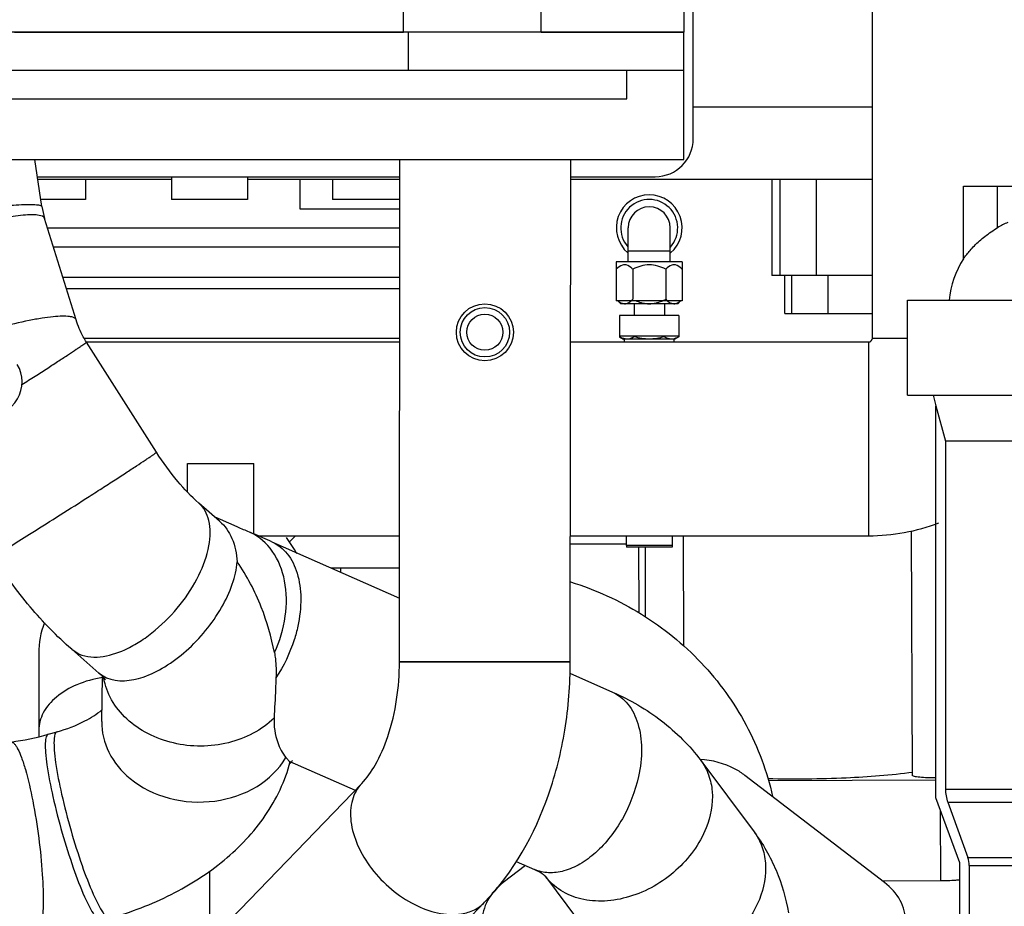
# Model space of a CAD drawing. Header units: millimetres. Extents: x 0 to 1189, y 0 to 841.
# Tile 73 of 173: x 450 to 471, y 620 to 639. Entities that reach past the tile are written whole.
import ezdxf

# ---------------------------------------------------------------- set-up
doc = ezdxf.new("R2010")
doc.units = ezdxf.units.MM
doc.header["$LTSCALE"] = 65.395
for name, color, linetype in [('1907_765000_04_SIMPLE1_A_ABL113', 7, 'CONTINUOUS'), ('1907_765000_04_SIMPLE1_T1_A_PBL114', 7, 'CONTINUOUS'), ('32007_060000_TLKGS_KGS_ABL145', 7, 'CONTINUOUS'), ('32007_060000_TLKGS_KGS_V_ABL4', 7, 'CONTINUOUS'), ('32007_061000_TLKGS_KGS_V_ABL59', 7, 'CONTINUOUS'), ('32007_062000_TLKGS_KGS_TL_ABL146', 7, 'CONTINUOUS'), ('32007_062000_TLKGS_KGS_TL_V_ABL5', 7, 'CONTINUOUS'), ('32007_448100_02_SIMPLE1_T2_X_PBL115', 7, 'CONTINUOUS'), ('32007_448100_02_SIMPLE1_T3_X_PBL441', 7, 'CONTINUOUS'), ('32007_448100_02_SIMPLE1_T4_X_PBL85', 7, 'CONTINUOUS'), ('32007_448100_02_SIMPLE1_X_ABL84', 7, 'CONTINUOUS'), ('32007_723600_01_SIMPLE1_A_ABL23', 7, 'CONTINUOUS'), ('32007_723600_01_SIMPLE1_T1_A_PBL24', 7, 'CONTINUOUS'), ('32007_727500_02_SIMPLE1_T1_X_PBL170', 7, 'CONTINUOUS'), ('32007_727500_02_SIMPLE1_X_ABL169', 7, 'CONTINUOUS'), ('32007_728000_01_SIMPLE1_T1_X_PBL41', 7, 'CONTINUOUS'), ('32007_728000_01_SIMPLE1_T2_X_PBL42', 7, 'CONTINUOUS'), ('32007_728000_01_SIMPLE1_T3_X_PBL160', 7, 'CONTINUOUS'), ('32007_728000_01_SIMPLE1_T3_X_PBL57', 7, 'CONTINUOUS'), ('32007_728000_01_SIMPLE1_X_ABL40', 7, 'CONTINUOUS'), ('32007_833000_01_SIMPLE1_T3_X_PBL50', 7, 'CONTINUOUS'), ('32007_833000_01_SIMPLE1_X#AF1_ABL46', 7, 'CONTINUOUS'), ('32007_833000_02_SIMPLE1_T2_X_PBL51', 7, 'CONTINUOUS'), ('32007_833000_02_SIMPLE1_X_ABL48', 7, 'CONTINUOUS'), ('32007_836000_02_SIMPLE1_T2_X_PBL54', 7, 'CONTINUOUS'), ('32007_836000_02_SIMPLE1_T3_X_PBL94', 7, 'CONTINUOUS'), ('32007_836000_02_SIMPLE1_X_ABL53', 7, 'CONTINUOUS'), ('32007_839200_01_ABL147', 7, 'CONTINUOUS'), ('32007_839200_01_SIMPLE1_A_ABL149', 7, 'CONTINUOUS'), ('32007_839200_01_SIMPLE1_T1_A_PBL150', 7, 'CONTINUOUS'), ('32067_000000_TLKGS_MARKETING_ABL3', 7, 'CONTINUOUS'), ('32067_030000_TLKGS_V_ABL8', 7, 'CONTINUOUS'), ('32067_800000_TLKGS_V_ABL45', 7, 'CONTINUOUS'), ('6M32E_GENSET_AUSBAUMASSE_ABL17', 7, 'CONTINUOUS'), ('D3901-S16A-G1_2_PBL153', 7, 'CONTINUOUS'), ('D3952-S16_PBL154', 7, 'CONTINUOUS'), ('D3955-S16E-G1_2_PBL148', 7, 'CONTINUOUS'), ('new_view_2_VBL0', 7, 'CONTINUOUS')]:
    doc.layers.add(name, color=color, linetype=linetype)

# ---------------------------------------------------------------- blocks, each defined once
blk = doc.blocks.new('32007_723600_01_SIMPLE1_T1_A_PBL24', base_point=(459.176, 651.101))
at = {"layer": '32007_723600_01_SIMPLE1_T1_A_PBL24', "color": 7, "linetype": 'Continuous'}
for p, q in [((464.326, 636.361), (464.326, 641.861)), ((468.098, 637.021), (464.326, 637.021)), ((450.509, 635.561), (458.147, 635.561)), ((453.338, 635.561), (453.338, 635.081)), ((454.938, 635.561), (454.938, 635.081)), ((461.747, 635.561), (463.526, 635.561)), ((453.338, 635.501), (450.518, 635.501)), ((451.526, 635.501), (451.526, 635.081)), ((458.147, 635.501), (454.938, 635.501)), ((456.726, 635.501), (456.726, 635.081)), ((468.098, 635.501), (461.747, 635.501)), ((465.98, 635.501), (465.98, 633.481)), ((466.914, 635.501), (466.914, 633.481)), ((451.526, 635.081), (450.582, 635.081)), ((454.938, 635.081), (453.338, 635.081)), ((458.146, 635.081), (456.726, 635.081)), ((468.098, 633.481), (465.98, 633.481))]:
    blk.add_line(p, q, dxfattribs=at)
at = {"layer": '32007_723600_01_SIMPLE1_T1_A_PBL24', "color": 9, "linetype": 'Continuous'}
blk.add_line((466.151, 635.501), (466.151, 633.481), dxfattribs=at)
at = {"layer": '32007_723600_01_SIMPLE1_T1_A_PBL24', "color": 7, "linetype": 'Continuous'}
blk.add_arc((463.526, 636.361), 0.8, 270, 360, dxfattribs=at)
blk = doc.blocks.new('32007_723600_01_SIMPLE1_A_ABL23', base_point=(459.176, 651.101))
at = {"layer": '32007_723600_01_SIMPLE1_T1_A_PBL24'}
blk.add_blockref('32007_723600_01_SIMPLE1_T1_A_PBL24', (459.176, 651.101), dxfattribs=at)
blk = doc.blocks.new('32007_833000_02_SIMPLE1_T2_X_PBL51', base_point=(457.566, 624.914))
at = {"layer": '32007_833000_02_SIMPLE1_T2_X_PBL51', "color": 7, "linetype": 'Continuous'}
for p, q in [((450.604, 634.933), (450.455, 635.921)), ((451.325, 632.546), (450.662, 634.68)), ((453.019, 629.76), (451.544, 632.077)), ((453.67, 628.918), (453.67, 629.521)), ((453.67, 629.521), (455.07, 629.521)), ((455.07, 628.04), (455.07, 629.521)), ((454.348, 628.307), (453.909, 628.689)), ((454.245, 628.397), (454.647, 628.224)), ((455.051, 628.049), (455.071, 628.04)), ((455.451, 627.874), (458.138, 626.689)), ((451.807, 625.11), (451.232, 625.61)), ((451.865, 624.092), (451.881, 625.039)), ((461.727, 625.106), (462.627, 624.709)), ((450.74, 623.822), (450.923, 623.874)), ((455.826, 623.249), (457.203, 622.642)), ((464.485, 623.269), (465.606, 621.766)), ((468.356, 620.7), (465.415, 622.956)), ((460.792, 621.059), (460.323, 620.7)), ((460.598, 621.145), (460.981, 620.976)), ((461.214, 620.83), (461.89, 619.924))]:
    blk.add_line(p, q, dxfattribs=at)
at = {"layer": '32007_833000_02_SIMPLE1_T2_X_PBL51', "color": 9, "linetype": 'Continuous'}
for p, q in [((451.232, 625.61), (451.388, 625.511)), ((451.807, 625.11), (451.963, 625.012))]:
    blk.add_line(p, q, dxfattribs=at)
at = {"layer": '32007_833000_02_SIMPLE1_T2_X_PBL51', "color": 7, "linetype": 'Continuous'}
for centre, radius, start, end in [((452.29, 635.186), 1.704, 188.5093, 197.2444), ((449.466, 631.241), 0.72, 209.2821, 30.5584), ((425.549, 560.102), 74.075, 66.19259, 66.51301), ((449.216, 629.19), 5.58, 277.5855, 285.8443)]:
    blk.add_arc(centre, radius, start, end, dxfattribs=at)
at = {"layer": '32007_833000_02_SIMPLE1_T2_X_PBL51', "color": 9, "linetype": 'Continuous'}
for points, knots in [([(449.096, 634.87), (449.295, 634.895), (449.58, 634.928), (449.94, 634.959), (450.162, 634.972), (450.339, 634.978), (450.476, 634.973), (450.554, 634.965), (450.602, 634.946), (450.604, 634.933)], [0, 0, 0, 0, 0.395371, 0.56603, 0.712576, 0.831262, 0.919208, 0.97478, 1, 1, 1, 1]), ([(450.662, 634.68), (450.648, 634.723), (450.542, 634.752), (450.412, 634.76), (450.171, 634.751), (449.802, 634.696), (449.487, 634.628), (449.313, 634.586)], [0, 0, 0, 0, 0.097717, 0.186402, 0.302928, 0.611699, 1, 1, 1, 1]), ([(451.325, 632.546), (451.319, 632.566), (451.271, 632.603), (451.169, 632.621), (451.021, 632.626), (450.828, 632.612), (450.595, 632.581), (450.221, 632.512), (449.928, 632.441), (449.726, 632.387)], [0, 0, 0, 0, 0.037825, 0.09891, 0.18878, 0.307028, 0.451223, 0.617798, 1, 1, 1, 1]), ([(450.184, 631.184), (450.278, 631.244), (450.459, 631.36), (450.718, 631.527), (450.952, 631.679), (451.153, 631.81), (451.297, 631.905), (451.391, 631.968), (451.445, 632.004), (451.486, 632.033), (451.519, 632.055), (451.531, 632.068), (451.545, 632.075), (451.544, 632.077)], [0, 0, 0, 0, 0.205028, 0.39669, 0.569409, 0.718158, 0.838606, 0.887089, 0.927253, 0.958809, 0.981531, 0.995266, 1, 1, 1, 1]), ([(449.635, 627.598), (449.724, 627.649), (449.96, 627.794), (450.385, 628.058), (450.927, 628.4), (451.423, 628.715), (451.824, 628.972), (452.107, 629.154), (452.363, 629.32), (452.584, 629.464), (452.744, 629.569), (452.848, 629.639), (452.909, 629.679), (452.954, 629.711), (452.992, 629.735), (453.005, 629.75), (453.021, 629.757), (453.019, 629.76)], [0, 0, 0, 0, 0.076547, 0.206675, 0.373603, 0.555795, 0.645264, 0.729746, 0.806495, 0.873014, 0.927141, 0.948991, 0.967119, 0.981377, 0.991652, 0.997865, 1, 1, 1, 1]), ([(451.388, 625.511), (451.701, 625.372), (452.222, 625.509), (452.711, 625.795), (453.101, 626.086), (453.531, 626.531), (453.921, 627.134), (454.116, 627.664), (454.158, 628.059), (454.134, 628.313), (454.054, 628.529), (453.961, 628.644), (453.909, 628.689)], [0, 0, 0, 0, 0.212741, 0.282711, 0.357197, 0.512801, 0.665077, 0.800215, 0.85863, 0.91052, 0.956888, 1, 1, 1, 1]), ([(455.504, 625.541), (455.616, 625.782), (455.769, 626.283), (455.764, 627.036), (455.516, 627.685), (455.181, 627.983), (454.999, 628.07)], [0, 0, 0, 0, 0.282177, 0.547693, 0.785464, 1, 1, 1, 1]), ([(455.451, 627.874), (455.575, 627.819), (455.81, 627.629), (456.013, 627.198), (456.081, 626.666), (456.037, 626.289), (455.995, 626.095)], [0, 0, 0, 0, 0.204151, 0.434235, 0.701, 1, 1, 1, 1]), ([(451.963, 625.012), (452.198, 624.907), (452.671, 624.967), (453.216, 625.24), (453.818, 625.692), (454.31, 626.291), (454.625, 626.956), (454.705, 627.292), (454.719, 627.451)], [0, 0, 0, 0, 0.191423, 0.316561, 0.456131, 0.746703, 0.881631, 1, 1, 1, 1]), ([(455.995, 626.095), (455.974, 626), (455.872, 625.62), (455.7, 625.259), (455.536, 625.013)], [0, 0, 0, 0, 0.248163, 1, 1, 1, 1]), ([(455.496, 624.164), (455.235, 623.909), (454.53, 623.549), (453.555, 623.549), (452.836, 623.809), (452.384, 624.12), (452.054, 624.525), (451.936, 624.845), (451.907, 625.005)], [0, 0, 0, 0, 0.250478, 0.51584, 0.6464, 0.770953, 0.888415, 1, 1, 1, 1]), ([(462.627, 624.709), (462.752, 624.654), (462.986, 624.464), (463.19, 624.033), (463.258, 623.502), (463.214, 623.125), (463.172, 622.93)], [0, 0, 0, 0, 0.204151, 0.434235, 0.701, 1, 1, 1, 1]), ([(451.865, 624.092), (451.861, 623.87), (451.972, 623.403), (452.278, 623.041), (452.461, 622.891)], [0, 0, 0, 0, 0.483697, 1, 1, 1, 1]), ([(450.74, 623.822), (450.717, 623.815), (450.694, 623.77), (450.681, 623.707), (450.672, 623.596), (450.68, 623.417), (450.725, 623.038), (450.838, 622.47), (450.961, 621.994), (451.034, 621.739)], [0, 0, 0, 0, 0.032456, 0.059145, 0.093869, 0.187326, 0.310671, 0.628493, 1, 1, 1, 1]), ([(450.923, 623.874), (450.901, 623.868), (450.878, 623.823), (450.865, 623.759), (450.856, 623.648), (450.864, 623.469), (450.909, 623.09), (451.022, 622.522), (451.145, 622.046), (451.218, 621.792)], [0, 0, 0, 0, 0.032456, 0.059145, 0.093869, 0.187326, 0.310671, 0.628493, 1, 1, 1, 1]), ([(449.953, 623.659), (449.977, 623.662), (450.02, 623.632), (450.06, 623.578), (450.116, 623.48), (450.184, 623.314), (450.3, 622.95), (450.426, 622.384), (450.504, 621.899), (450.538, 621.636)], [0, 0, 0, 0, 0.034467, 0.061669, 0.096691, 0.19031, 0.313427, 0.63007, 1, 1, 1, 1]), ([(452.461, 622.891), (452.699, 622.695), (453.286, 622.411), (454.248, 622.355), (455.146, 622.651), (455.601, 623.084), (455.746, 623.331)], [0, 0, 0, 0, 0.250392, 0.512319, 0.766777, 1, 1, 1, 1]), ([(464.485, 623.269), (464.554, 623.177), (464.667, 622.966), (464.768, 622.478), (464.693, 622.089), (464.597, 621.849)], [0, 0, 0, 0, 0.233974, 0.475909, 1, 1, 1, 1]), ([(463.172, 622.93), (463.104, 622.62), (462.878, 622.033), (462.41, 621.421), (461.958, 621.083), (461.619, 620.933), (461.285, 620.888), (461.074, 620.935), (460.981, 620.976)], [0, 0, 0, 0, 0.291316, 0.569942, 0.694676, 0.806632, 0.906912, 1, 1, 1, 1]), ([(464.597, 621.849), (464.462, 621.51), (464.003, 620.891), (463.182, 620.42), (462.468, 620.289), (461.966, 620.329), (461.528, 620.506), (461.301, 620.714), (461.214, 620.83)], [0, 0, 0, 0, 0.264079, 0.535399, 0.663965, 0.783617, 0.894553, 1, 1, 1, 1]), ([(450.538, 621.636), (450.571, 621.382), (450.618, 620.911), (450.639, 620.354), (450.621, 619.989), (450.599, 619.818), (450.57, 619.715), (450.546, 619.655), (450.513, 619.617), (450.489, 619.614)], [0, 0, 0, 0, 0.3725, 0.688313, 0.81058, 0.90346, 0.938237, 0.965317, 1, 1, 1, 1]), ([(451.034, 621.739), (451.105, 621.493), (451.247, 621.043), (451.444, 620.522), (451.6, 620.193), (451.684, 620.045), (451.748, 619.96), (451.791, 619.915), (451.833, 619.891), (451.854, 619.897)], [0, 0, 0, 0, 0.37428, 0.691256, 0.813704, 0.906368, 0.940819, 0.96736, 1, 1, 1, 1]), ([(451.218, 621.792), (451.289, 621.546), (451.431, 621.095), (451.628, 620.574), (451.784, 620.245), (451.868, 620.097), (451.932, 620.012), (451.975, 619.967), (452.017, 619.943), (452.038, 619.949)], [0, 0, 0, 0, 0.37428, 0.691256, 0.813704, 0.906368, 0.940819, 0.96736, 1, 1, 1, 1]), ([(465.606, 621.766), (465.675, 621.674), (465.788, 621.463), (465.889, 620.975), (465.814, 620.586), (465.718, 620.345)], [0, 0, 0, 0, 0.233974, 0.475909, 1, 1, 1, 1]), ([(465.718, 620.345), (465.561, 619.953), (465.004, 619.256), (464.194, 618.887), (463.772, 618.826)], [0, 0, 0, 0, 0.498066, 1, 1, 1, 1])]:
    blk.add_open_spline(points, degree=3, knots=knots, dxfattribs=at)
at = {"layer": '32007_833000_02_SIMPLE1_T2_X_PBL51', "color": 7, "linetype": 'Continuous'}
for points, knots in [([(451.544, 632.077), (451.52, 632.114), (451.432, 632.263), (451.364, 632.423), (451.325, 632.546)], [0, 0, 0, 0, 0.254523, 1, 1, 1, 1]), ([(453.909, 628.689), (453.749, 628.828), (453.429, 629.169), (453.155, 629.546), (453.019, 629.76)], [0, 0, 0, 0, 0.454862, 1, 1, 1, 1]), ([(454.348, 628.307), (454.46, 628.21), (454.647, 627.937), (454.709, 627.619), (454.719, 627.451)], [0, 0, 0, 0, 0.46898, 1, 1, 1, 1]), ([(454.647, 628.224), (454.682, 628.208), (454.8, 628.156), (454.917, 628.104), (454.999, 628.07)], [0, 0, 0, 0, 0.303892, 1, 1, 1, 1]), ([(454.999, 628.07), (455.004, 628.068), (455.022, 628.061), (455.039, 628.054), (455.051, 628.049)], [0, 0, 0, 0, 0.304533, 1, 1, 1, 1]), ([(451.232, 625.61), (450.917, 625.884), (450.32, 626.504), (449.814, 627.198), (449.578, 627.568)], [0, 0, 0, 0, 0.487545, 1, 1, 1, 1]), ([(455.504, 625.541), (455.439, 625.867), (455.249, 626.537), (454.924, 627.156), (454.719, 627.451)], [0, 0, 0, 0, 0.480823, 1, 1, 1, 1]), ([(455.504, 625.541), (455.512, 625.498), (455.538, 625.323), (455.54, 625.146), (455.536, 625.013)], [0, 0, 0, 0, 0.247328, 1, 1, 1, 1]), ([(451.944, 624.965), (451.946, 624.962), (451.927, 624.991), (451.914, 625.003), (451.864, 625.06), (451.829, 625.091), (451.807, 625.11)], [0, 0, 0, 0, 0.053384, 0.239555, 0.557809, 1, 1, 1, 1]), ([(455.536, 625.013), (455.533, 624.933), (455.522, 624.65), (455.506, 624.367), (455.496, 624.164)], [0, 0, 0, 0, 0.281241, 1, 1, 1, 1]), ([(462.627, 624.709), (462.992, 624.549), (463.683, 624.15), (464.25, 623.584), (464.485, 623.269)], [0, 0, 0, 0, 0.50397, 1, 1, 1, 1]), ([(450.923, 623.874), (451.125, 623.931), (451.457, 624.057), (451.762, 624.244), (451.87, 624.339)], [0, 0, 0, 0, 0.593966, 1, 1, 1, 1]), ([(455.496, 624.164), (455.487, 623.991), (455.531, 623.691), (455.67, 623.425), (455.746, 623.331)], [0, 0, 0, 0, 0.587999, 1, 1, 1, 1]), ([(455.746, 623.331), (455.762, 623.312), (455.787, 623.284), (455.813, 623.255), (455.826, 623.249)], [0, 0, 0, 0, 0.636612, 1, 1, 1, 1]), ([(465.415, 622.956), (465.351, 623.005), (465.065, 623.187), (464.725, 623.276), (464.468, 623.293)], [0, 0, 0, 0, 0.2392, 1, 1, 1, 1]), ([(452.038, 619.949), (452.482, 620.076), (453.333, 620.401), (454.463, 621.119), (455.358, 622.062), (455.73, 622.841), (455.836, 623.245)], [0, 0, 0, 0, 0.264338, 0.517703, 0.760914, 1, 1, 1, 1]), ([(465.606, 621.766), (465.791, 621.517), (466.106, 620.974), (466.28, 620.37), (466.33, 620.063)], [0, 0, 0, 0, 0.500137, 1, 1, 1, 1]), ([(460.981, 620.976), (461.021, 620.958), (461.077, 620.93), (461.137, 620.894), (461.178, 620.863), (461.19, 620.858), (461.216, 620.828), (461.214, 620.83)], [0, 0, 0, 0, 0.478036, 0.657264, 0.796909, 0.963731, 1, 1, 1, 1]), ([(460.323, 620.7), (460.191, 620.598), (459.966, 620.354), (459.878, 620.029), (459.878, 619.875)], [0, 0, 0, 0, 0.521156, 1, 1, 1, 1]), ([(468.801, 619.875), (468.801, 620.029), (468.713, 620.354), (468.489, 620.598), (468.356, 620.7)], [0, 0, 0, 0, 0.478844, 1, 1, 1, 1])]:
    blk.add_open_spline(points, degree=3, knots=knots, dxfattribs=at)
blk = doc.blocks.new('32007_833000_02_SIMPLE1_X_ABL48', base_point=(457.43, 624.914))
at = {"layer": '32007_833000_02_SIMPLE1_T2_X_PBL51'}
blk.add_blockref('32007_833000_02_SIMPLE1_T2_X_PBL51', (457.566, 624.914), dxfattribs=at)
blk = doc.blocks.new('32007_836000_02_SIMPLE1_T2_X_PBL54', base_point=(455.972, 626.713))
at = {"layer": '32007_836000_02_SIMPLE1_T2_X_PBL54', "color": 7, "linetype": 'Continuous'}
for p, q in [((464.125, 638.525), (464.126, 638.525)), ((464.126, 637.801), (464.126, 638.525)), ((464.125, 637.801), (464.126, 637.801)), ((458.136, 625.349), (458.147, 635.921)), ((461.736, 625.349), (461.747, 635.921)), ((450.538, 625.526), (450.538, 623.77)), ((453.444, 618.748), (457.341, 622.785)), ((454.138, 620.941), (454.138, 619.467)), ((456.034, 616.248), (459.931, 620.284))]:
    blk.add_line(p, q, dxfattribs=at)
at = {"layer": '32007_836000_02_SIMPLE1_T2_X_PBL54', "color": 9, "linetype": 'Continuous'}
for p, q in [((458.136, 625.358), (461.252, 625.357)), ((461.252, 625.357), (461.736, 625.355)), ((458.136, 625.349), (461.736, 625.349))]:
    blk.add_line(p, q, dxfattribs=at)
at = {"layer": '32007_836000_02_SIMPLE1_T2_X_PBL54', "color": 7, "linetype": 'Continuous'}
for radius in [0.6, 0.52, 0.38]:
    blk.add_circle((459.936, 632.285), radius, dxfattribs=at)
for centre, radius, start, end in [((452.338, 625.525), 4.2, 29.9488, 35.5191), ((452.338, 625.526), 1.8, 159.06, 180), ((452.338, 625.525), 4.2, 326.4395, 327.564)]:
    blk.add_arc(centre, radius, start, end, dxfattribs=at)
for points, knots in [([(457.341, 622.785), (457.452, 622.9), (457.671, 623.216), (458.031, 624.057), (458.136, 624.818), (458.136, 625.349)], [0, 0, 0, 0, 0.176325, 0.417211, 1, 1, 1, 1]), ([(459.931, 620.284), (460.54, 620.915), (461.221, 622.14), (461.66, 623.915), (461.736, 624.868), (461.736, 625.349)], [0, 0, 0, 0, 0.479964, 0.736911, 1, 1, 1, 1])]:
    blk.add_open_spline(points, degree=3, knots=knots, dxfattribs=at)
at = {"layer": '32007_836000_02_SIMPLE1_T2_X_PBL54', "color": 9, "linetype": 'Continuous'}
for points, knots in [([(451.879, 625.018), (451.696, 624.987), (451.352, 624.892), (450.914, 624.641), (450.615, 624.304), (450.538, 624.028), (450.538, 623.9)], [0, 0, 0, 0, 0.297194, 0.564109, 0.795029, 1, 1, 1, 1]), ([(457.341, 622.785), (457.248, 622.689), (457.107, 622.428), (457.092, 621.961), (457.243, 621.462), (457.539, 620.975), (457.951, 620.547), (458.556, 620.139), (459.112, 619.988), (459.442, 620.041)], [0, 0, 0, 0, 0.096492, 0.205182, 0.330609, 0.469758, 0.615112, 0.757452, 1, 1, 1, 1]), ([(459.442, 620.041), (459.536, 620.056), (459.716, 620.11), (459.869, 620.22), (459.931, 620.284)], [0, 0, 0, 0, 0.515513, 1, 1, 1, 1])]:
    blk.add_open_spline(points, degree=3, knots=knots, dxfattribs=at)
blk = doc.blocks.new('32007_836000_02_SIMPLE1_T3_X_PBL94', base_point=(458.361, 628.495))
at = {"layer": '32007_836000_02_SIMPLE1_T3_X_PBL94', "color": 7, "linetype": 'Continuous'}
for p, q in [((458.146, 634.477), (450.725, 634.477)), ((458.145, 634.077), (450.849, 634.077)), ((458.143, 632.157), (451.498, 632.157)), ((455.95, 628.001), (455.821, 627.872)), ((456.693, 627.326), (458.138, 627.326))]:
    blk.add_line(p, q, dxfattribs=at)
at = {"layer": '32007_836000_02_SIMPLE1_T3_X_PBL94', "color": 9, "linetype": 'Continuous'}
for p, q in [((458.145, 633.437), (451.048, 633.437)), ((458.144, 633.197), (451.123, 633.197)), ((456.898, 627.326), (456.898, 627.235))]:
    blk.add_line(p, q, dxfattribs=at)
at = {"layer": '32007_836000_02_SIMPLE1_T3_X_PBL94', "color": 7, "linetype": 'Continuous'}
blk.add_open_spline([(461.74, 627.03), (462.262, 626.868), (463.266, 626.413), (464.543, 625.377), (465.501, 624.055), (465.881, 623.035), (465.998, 622.513)], degree=3, knots=[0, 0, 0, 0, 0.252783, 0.5037, 0.752636, 1, 1, 1, 1], dxfattribs=at)
blk = doc.blocks.new('32007_836000_02_SIMPLE1_X_ABL53', base_point=(456.908, 626.713))
at = {"layer": '32007_836000_02_SIMPLE1_T2_X_PBL54'}
blk.add_blockref('32007_836000_02_SIMPLE1_T2_X_PBL54', (455.972, 626.713), dxfattribs=at)
at = {"layer": '32007_836000_02_SIMPLE1_T3_X_PBL94'}
blk.add_blockref('32007_836000_02_SIMPLE1_T3_X_PBL94', (458.361, 628.495), dxfattribs=at)
blk = doc.blocks.new('32007_839200_01_SIMPLE1_T1_A_PBL150', base_point=(463.398, 631.122))
at = {"layer": '32007_839200_01_SIMPLE1_T1_A_PBL150', "color": 7, "linetype": 'Continuous'}
for p, q in [((462.955, 634.481), (462.955, 634.484)), ((463.841, 633.766), (463.841, 634.484)), ((462.705, 633.766), (462.705, 632.946)), ((464.091, 633.766), (462.705, 633.766)), ((464.091, 633.766), (464.091, 632.946)), ((464.091, 632.946), (462.705, 632.946)), ((463.718, 632.886), (463.718, 632.641)), ((462.775, 632.641), (462.775, 632.201)), ((464.022, 632.641), (462.775, 632.641)), ((464.022, 632.641), (464.022, 632.201)), ((464.022, 632.201), (462.775, 632.201)), ((463.918, 632.141), (463.918, 632.081)), ((463.878, 628.001), (463.878, 627.761)), ((462.918, 627.798), (462.918, 627.761)), ((463.878, 627.761), (462.918, 627.761))]:
    blk.add_line(p, q, dxfattribs=at)
at = {"layer": '32007_839200_01_SIMPLE1_T1_A_PBL150', "color": 9, "linetype": 'Continuous'}
blk.add_line((462.955, 634.001), (463.841, 634.001), dxfattribs=at)
at = {"layer": '32007_839200_01_SIMPLE1_T1_A_PBL150', "color": 7, "linetype": 'Continuous'}
for radius, start, end in [(0.693, 310.2649, 229.7351), (0.443, 0, 180)]:
    blk.add_arc((463.398, 634.484), radius, start, end, dxfattribs=at)
blk = doc.blocks.new('32007_839200_01_SIMPLE1_A_ABL149', base_point=(463.398, 631.122))
at = {"layer": '32007_839200_01_SIMPLE1_T1_A_PBL150'}
blk.add_blockref('32007_839200_01_SIMPLE1_T1_A_PBL150', (463.398, 631.122), dxfattribs=at)
blk = doc.blocks.new('32007_727500_02_SIMPLE1_T1_X_PBL170', base_point=(467.178, 633.081))
at = {"layer": '32007_727500_02_SIMPLE1_T1_X_PBL170', "color": 7, "linetype": 'Continuous'}
for q in [(466.258, 633.481), (468.098, 632.681)]:
    blk.add_line((466.258, 632.681), q, dxfattribs=at)
at = {"layer": '32007_727500_02_SIMPLE1_T1_X_PBL170', "color": 9, "linetype": 'Continuous'}
for p, q in [((466.402, 632.681), (466.402, 633.481)), ((467.165, 632.681), (467.165, 633.481))]:
    blk.add_line(p, q, dxfattribs=at)
blk = doc.blocks.new('32007_727500_02_SIMPLE1_X_ABL169', base_point=(467.178, 633.081))
at = {"layer": '32007_727500_02_SIMPLE1_T1_X_PBL170'}
blk.add_blockref('32007_727500_02_SIMPLE1_T1_X_PBL170', (467.178, 633.081), dxfattribs=at)
blk = doc.blocks.new('32007_062000_TLKGS_KGS_TL_V_ABL5', base_point=(446.008, 662.686))
at = {"layer": '32007_723600_01_SIMPLE1_A_ABL23'}
blk.add_blockref('32007_723600_01_SIMPLE1_A_ABL23', (459.176, 651.101), dxfattribs=at)
at = {"layer": '32007_727500_02_SIMPLE1_X_ABL169'}
blk.add_blockref('32007_727500_02_SIMPLE1_X_ABL169', (467.178, 633.081), dxfattribs=at)
at = {"layer": '32007_833000_02_SIMPLE1_X_ABL48'}
blk.add_blockref('32007_833000_02_SIMPLE1_X_ABL48', (457.43, 624.914), dxfattribs=at)
at = {"layer": '32007_836000_02_SIMPLE1_X_ABL53'}
blk.add_blockref('32007_836000_02_SIMPLE1_X_ABL53', (456.908, 626.713), dxfattribs=at)
at = {"layer": '32007_839200_01_SIMPLE1_A_ABL149'}
blk.add_blockref('32007_839200_01_SIMPLE1_A_ABL149', (463.398, 631.122), dxfattribs=at)
blk = doc.blocks.new('32007_448100_02_SIMPLE1_T4_X_PBL85', base_point=(457.092, 635.191))
at = {"layer": '32007_448100_02_SIMPLE1_T4_X_PBL85', "color": 7, "linetype": 'Continuous'}
for p, q in [((456.038, 635.501), (456.038, 634.881)), ((456.038, 634.881), (458.146, 634.881))]:
    blk.add_line(p, q, dxfattribs=at)
blk = doc.blocks.new('32007_448100_02_SIMPLE1_T2_X_PBL115', base_point=(466.56, 624.417))
at = {"layer": '32007_448100_02_SIMPLE1_T2_X_PBL115', "color": 7, "linetype": 'Continuous'}
for p, q in [((468.943, 622.956), (468.925, 628.106)), ((464.125, 625.68), (464.117, 628.001)), ((463.187, 626.376), (463.182, 627.761)), ((463.323, 626.289), (463.318, 627.761)), ((469.438, 622.854), (465.91, 622.842)), ((469.538, 620.733), (468.319, 620.728))]:
    blk.add_line(p, q, dxfattribs=at)
at = {"layer": '32007_448100_02_SIMPLE1_T2_X_PBL115', "color": 9, "linetype": 'Continuous'}
blk.add_line((469.538, 620.733), (469.533, 622.225), dxfattribs=at)
at = {"layer": '32007_448100_02_SIMPLE1_T2_X_PBL115', "color": 7, "linetype": 'Continuous'}
for points, knots in [([(468.951, 623.02), (468.486, 622.955), (467.468, 622.882), (466.448, 622.871), (465.899, 622.883)], [0, 0, 0, 0, 0.460314, 1, 1, 1, 1]), ([(469.439, 622.907), (469.379, 622.905), (469.265, 622.904), (469.129, 622.912), (469.037, 622.922), (468.988, 622.932), (468.959, 622.94), (468.943, 622.951), (468.943, 622.956)], [0, 0, 0, 0, 0.355724, 0.678674, 0.807367, 0.90552, 0.969186, 1, 1, 1, 1]), ([(469.939, 620.754), (469.909, 620.751), (469.776, 620.738), (469.643, 620.733), (469.538, 620.733)], [0, 0, 0, 0, 0.220037, 1, 1, 1, 1])]:
    blk.add_open_spline(points, degree=3, knots=knots, dxfattribs=at)
blk = doc.blocks.new('32007_448100_02_SIMPLE1_T3_X_PBL441', base_point=(462.329, 627.829))
at = {"layer": '32007_448100_02_SIMPLE1_T3_X_PBL441', "color": 7, "linetype": 'Continuous'}
blk.add_line((461.739, 627.829), (462.918, 627.829), dxfattribs=at)
blk = doc.blocks.new('32007_448100_02_SIMPLE1_X_ABL84', base_point=(462.988, 628.115))
at = {"layer": '32007_448100_02_SIMPLE1_T2_X_PBL115'}
blk.add_blockref('32007_448100_02_SIMPLE1_T2_X_PBL115', (466.56, 624.417), dxfattribs=at)
at = {"layer": '32007_448100_02_SIMPLE1_T3_X_PBL441'}
blk.add_blockref('32007_448100_02_SIMPLE1_T3_X_PBL441', (462.329, 627.829), dxfattribs=at)
at = {"layer": '32007_448100_02_SIMPLE1_T4_X_PBL85'}
blk.add_blockref('32007_448100_02_SIMPLE1_T4_X_PBL85', (457.092, 635.191), dxfattribs=at)
blk = doc.blocks.new('1907_765000_04_SIMPLE1_T1_A_PBL114', base_point=(476.888, 620.331))
at = {"layer": '1907_765000_04_SIMPLE1_T1_A_PBL114', "color": 7, "linetype": 'Continuous'}
for p, q in [((470.018, 633.834), (470.018, 635.361)), ((470.018, 635.361), (473.151, 635.361)), ((468.838, 630.961), (468.838, 632.961)), ((468.838, 632.961), (483.438, 632.961)), ((468.838, 630.961), (483.438, 630.961)), ((469.378, 630.961), (469.438, 630.737)), ((469.438, 622.485), (469.438, 630.737)), ((469.438, 630.737), (469.638, 629.99)), ((469.638, 629.99), (469.638, 622.662)), ((476.138, 629.99), (469.638, 629.99)), ((469.938, 621.112), (469.438, 622.485)), ((469.686, 622.389), (470.109, 621.225)), ((469.938, 617.003), (469.938, 621.112)), ((470.138, 621.061), (470.138, 616.876))]:
    blk.add_line(p, q, dxfattribs=at)
at = {"layer": '1907_765000_04_SIMPLE1_T1_A_PBL114', "color": 9, "linetype": 'Continuous'}
for p, q in [((470.738, 634.488), (470.738, 635.361)), ((482.638, 622.662), (469.638, 622.662)), ((469.686, 622.389), (482.59, 622.389)), ((470.109, 621.225), (482.167, 621.225)), ((470.138, 621.061), (482.138, 621.061))]:
    blk.add_line(p, q, dxfattribs=at)
at = {"layer": '1907_765000_04_SIMPLE1_T1_A_PBL114', "color": 7, "linetype": 'Continuous'}
for centre, radius, start, end in [((471.776, 632.729), 2.042, 113.8244, 120.5558), ((471.724, 632.752), 2.02, 147.6242, 174.0803), ((470.438, 622.662), 0.8, 180, 199.9645), ((469.658, 621.061), 0.48, 0, 19.9645)]:
    blk.add_arc(centre, radius, start, end, dxfattribs=at)
blk.add_open_spline([(470.018, 633.834), (470.023, 633.843), (470.048, 633.872), (470.091, 633.933), (470.162, 634.015), (470.285, 634.147), (470.473, 634.315), (470.645, 634.433), (470.738, 634.488)], degree=3, knots=[0, 0, 0, 0, 0.031827, 0.114771, 0.229248, 0.363264, 0.667702, 1, 1, 1, 1], dxfattribs=at)
blk = doc.blocks.new('1907_765000_04_SIMPLE1_A_ABL113', base_point=(476.448, 620.331))
at = {"layer": '1907_765000_04_SIMPLE1_T1_A_PBL114'}
blk.add_blockref('1907_765000_04_SIMPLE1_T1_A_PBL114', (476.888, 620.331), dxfattribs=at)
blk = doc.blocks.new('32007_061000_TLKGS_KGS_V_ABL59', base_point=(495.898, 626.181))
at = {"layer": '1907_765000_04_SIMPLE1_A_ABL113'}
blk.add_blockref('1907_765000_04_SIMPLE1_A_ABL113', (476.448, 620.331), dxfattribs=at)
at = {"layer": '32007_448100_02_SIMPLE1_X_ABL84'}
blk.add_blockref('32007_448100_02_SIMPLE1_X_ABL84', (462.988, 628.115), dxfattribs=at)
blk = doc.blocks.new('32007_060000_TLKGS_KGS_V_ABL4', base_point=(478.308, 647.553))
at = {"layer": '32007_061000_TLKGS_KGS_V_ABL59'}
blk.add_blockref('32007_061000_TLKGS_KGS_V_ABL59', (495.898, 626.181), dxfattribs=at)
at = {"layer": '32007_062000_TLKGS_KGS_TL_V_ABL5'}
blk.add_blockref('32007_062000_TLKGS_KGS_TL_V_ABL5', (446.008, 662.686), dxfattribs=at)
blk = doc.blocks.new('32007_833000_01_SIMPLE1_T3_X_PBL50', base_point=(469.812, 647.683))
at = {"layer": '32007_833000_01_SIMPLE1_T3_X_PBL50', "color": 7, "linetype": 'Continuous'}
for p, q in [((468.098, 632.161), (468.098, 659.641)), ((451.542, 632.081), (458.143, 632.081)), ((461.743, 632.081), (468.018, 632.081)), ((455.161, 628.001), (458.139, 628.001)), ((461.739, 628.001), (468.018, 628.001))]:
    blk.add_line(p, q, dxfattribs=at)
at = {"layer": '32007_833000_01_SIMPLE1_T3_X_PBL50', "color": 9, "linetype": 'Continuous'}
for p, q in [((468.018, 632.081), (468.018, 628.001)), ((468.098, 632.161), (468.838, 632.161))]:
    blk.add_line(p, q, dxfattribs=at)
at = {"layer": '32007_833000_01_SIMPLE1_T3_X_PBL50', "color": 7, "linetype": 'Continuous'}
for radius, end in [(0.08, 360), (4.16, 290.8501)]:
    blk.add_arc((468.018, 632.161), radius, 270, end, dxfattribs=at)
blk = doc.blocks.new('32007_833000_01_SIMPLE1_X#AF1_ABL46', base_point=(525.918, 647.683))
at = {"layer": '32007_833000_01_SIMPLE1_T3_X_PBL50'}
blk.add_blockref('32007_833000_01_SIMPLE1_T3_X_PBL50', (469.812, 647.683), dxfattribs=at)
blk = doc.blocks.new('32067_800000_TLKGS_V_ABL45', base_point=(525.918, 647.683))
at = {"layer": '32007_833000_01_SIMPLE1_X#AF1_ABL46'}
blk.add_blockref('32007_833000_01_SIMPLE1_X#AF1_ABL46', (525.918, 647.683), dxfattribs=at)
blk = doc.blocks.new('32067_030000_TLKGS_V_ABL8', base_point=(524.768, 650.451))
at = {"layer": '32067_800000_TLKGS_V_ABL45'}
blk.add_blockref('32067_800000_TLKGS_V_ABL45', (525.918, 647.683), dxfattribs=at)
blk = doc.blocks.new('D3955-S16E-G1_2_PBL148', base_point=(463.398, 632.893))
at = {"layer": 'D3955-S16E-G1_2_PBL148', "color": 7, "linetype": 'Continuous'}
for p, q in [((462.705, 633.613), (462.705, 632.979)), ((463.052, 633.613), (463.052, 632.979)), ((463.745, 633.613), (463.745, 632.979)), ((462.798, 632.886), (462.738, 632.946)), ((463.998, 632.886), (462.798, 632.886)), ((463.078, 632.886), (463.078, 632.641)), ((463.998, 632.886), (464.058, 632.946)), ((462.775, 632.533), (462.775, 632.189)), ((463.086, 632.201), (463.086, 632.189)), ((463.71, 632.201), (463.71, 632.189)), ((464.022, 632.201), (464.022, 632.189)), ((462.775, 632.189), (462.858, 632.141)), ((463.938, 632.141), (462.858, 632.141)), ((462.878, 632.081), (462.878, 632.141)), ((464.022, 632.189), (463.938, 632.141))]:
    blk.add_line(p, q, dxfattribs=at)
for points, knots in [([(462.879, 633.706), (462.863, 633.706), (462.796, 633.695), (462.742, 633.649), (462.705, 633.613)], [0, 0, 0, 0, 0.22799, 1, 1, 1, 1]), ([(463.052, 633.613), (463.039, 633.626), (462.991, 633.671), (462.926, 633.706), (462.879, 633.706)], [0, 0, 0, 0, 0.279602, 1, 1, 1, 1]), ([(463.918, 633.706), (463.903, 633.706), (463.836, 633.695), (463.781, 633.649), (463.745, 633.613)], [0, 0, 0, 0, 0.22799, 1, 1, 1, 1]), ([(464.091, 633.613), (464.078, 633.626), (464.03, 633.671), (463.966, 633.706), (463.918, 633.706)], [0, 0, 0, 0, 0.279602, 1, 1, 1, 1]), ([(462.745, 632.943), (462.755, 632.934), (462.794, 632.905), (462.843, 632.886), (462.879, 632.886)], [0, 0, 0, 0, 0.272504, 1, 1, 1, 1]), ([(462.879, 632.886), (462.89, 632.886), (462.939, 632.892), (462.983, 632.919), (463.013, 632.943)], [0, 0, 0, 0, 0.234685, 1, 1, 1, 1]), ([(463.784, 632.943), (463.794, 632.934), (463.833, 632.905), (463.882, 632.886), (463.918, 632.886)], [0, 0, 0, 0, 0.272504, 1, 1, 1, 1]), ([(463.918, 632.886), (463.929, 632.886), (463.979, 632.892), (464.023, 632.919), (464.052, 632.943)], [0, 0, 0, 0, 0.234685, 1, 1, 1, 1]), ([(462.931, 632.141), (462.917, 632.141), (462.862, 632.145), (462.811, 632.168), (462.775, 632.189)], [0, 0, 0, 0, 0.241275, 1, 1, 1, 1]), ([(463.086, 632.189), (463.074, 632.182), (463.026, 632.156), (462.971, 632.141), (462.931, 632.141)], [0, 0, 0, 0, 0.26301, 1, 1, 1, 1]), ([(463.866, 632.141), (463.853, 632.141), (463.798, 632.145), (463.746, 632.168), (463.71, 632.189)], [0, 0, 0, 0, 0.241275, 1, 1, 1, 1]), ([(464.022, 632.189), (464.009, 632.182), (463.961, 632.156), (463.906, 632.141), (463.866, 632.141)], [0, 0, 0, 0, 0.26301, 1, 1, 1, 1])]:
    blk.add_open_spline(points, degree=3, knots=knots, dxfattribs=at)
for points in [[(463.398, 633.706), (463.279, 633.706), (463.159, 633.666), (463.052, 633.613)], [(463.745, 633.613), (463.638, 633.666), (463.518, 633.706), (463.398, 633.706)], [(463.013, 632.943), (463.026, 632.954), (463.039, 632.966), (463.052, 632.979)], [(463.13, 632.943), (463.215, 632.908), (463.307, 632.886), (463.398, 632.886)], [(463.398, 632.886), (463.49, 632.886), (463.582, 632.908), (463.666, 632.943)], [(463.666, 632.943), (463.693, 632.954), (463.719, 632.966), (463.745, 632.979)], [(463.745, 632.979), (463.757, 632.966), (463.77, 632.954), (463.784, 632.943)], [(463.398, 632.141), (463.293, 632.141), (463.187, 632.16), (463.086, 632.189)], [(463.71, 632.189), (463.609, 632.16), (463.503, 632.141), (463.398, 632.141)]]:
    blk.add_open_spline(points, degree=3, dxfattribs=at)
blk = doc.blocks.new('D3901-S16A-G1_2_PBL153', base_point=(463.398, 627.899))
at = {"layer": 'D3901-S16A-G1_2_PBL153', "color": 7, "linetype": 'Continuous'}
for p, q in [((462.918, 627.798), (462.918, 628.001)), ((463.878, 627.798), (462.918, 627.798))]:
    blk.add_line(p, q, dxfattribs=at)
blk = doc.blocks.new('D3952-S16_PBL154', base_point=(463.395, 634.125))
at = {"layer": 'D3952-S16_PBL154', "color": 7, "linetype": 'Continuous'}
blk.add_line((462.955, 633.766), (462.955, 634.481), dxfattribs=at)
at = {"layer": 'D3952-S16_PBL154', "color": 9, "linetype": 'Continuous'}
blk.add_line((462.955, 634.001), (463.841, 634.001), dxfattribs=at)
at = {"layer": 'D3952-S16_PBL154', "color": 7, "linetype": 'Continuous'}
for radius, start, end in [(0.6, 317.949, 221.1859), (0.443, 179.5797, 180)]:
    blk.add_arc((463.398, 634.481), radius, start, end, dxfattribs=at)
blk = doc.blocks.new('32007_839200_01_ABL147', base_point=(463.398, 631.141))
at = {"layer": 'D3901-S16A-G1_2_PBL153'}
blk.add_blockref('D3901-S16A-G1_2_PBL153', (463.398, 627.899), dxfattribs=at)
at = {"layer": 'D3952-S16_PBL154'}
blk.add_blockref('D3952-S16_PBL154', (463.395, 634.125), dxfattribs=at)
at = {"layer": 'D3955-S16E-G1_2_PBL148'}
blk.add_blockref('D3955-S16E-G1_2_PBL148', (463.398, 632.893), dxfattribs=at)
blk = doc.blocks.new('32007_062000_TLKGS_KGS_TL_ABL146', base_point=(463.398, 631.141))
at = {"layer": '32007_839200_01_ABL147'}
blk.add_blockref('32007_839200_01_ABL147', (463.398, 631.141), dxfattribs=at)
blk = doc.blocks.new('32007_060000_TLKGS_KGS_ABL145', base_point=(463.398, 631.141))
at = {"layer": '32007_062000_TLKGS_KGS_TL_ABL146'}
blk.add_blockref('32007_062000_TLKGS_KGS_TL_ABL146', (463.398, 631.141), dxfattribs=at)
blk = doc.blocks.new('32067_000000_TLKGS_MARKETING_ABL3', base_point=(526.532, 650.451))
at = {"layer": '32007_060000_TLKGS_KGS_ABL145'}
blk.add_blockref('32007_060000_TLKGS_KGS_ABL145', (463.398, 631.141), dxfattribs=at)
at = {"layer": '32007_060000_TLKGS_KGS_V_ABL4'}
blk.add_blockref('32007_060000_TLKGS_KGS_V_ABL4', (478.308, 647.553), dxfattribs=at)
at = {"layer": '32067_030000_TLKGS_V_ABL8'}
blk.add_blockref('32067_030000_TLKGS_V_ABL8', (524.768, 650.451), dxfattribs=at)
blk = doc.blocks.new('32007_728000_01_SIMPLE1_T1_X_PBL41', base_point=(454.125, 649.781))
at = {"layer": '32007_728000_01_SIMPLE1_T1_X_PBL41', "color": 7, "linetype": 'Continuous'}
for p, q in [((464.125, 635.921), (464.125, 637.801)), ((444.125, 635.921), (464.125, 635.921))]:
    blk.add_line(p, q, dxfattribs=at)
blk = doc.blocks.new('32007_728000_01_SIMPLE1_T2_X_PBL42', base_point=(454.125, 649.781))
at = {"layer": '32007_728000_01_SIMPLE1_T2_X_PBL42', "color": 9, "linetype": 'Continuous'}
for p, q in [((458.222, 638.601), (458.222, 640.481)), ((461.122, 638.601), (461.122, 640.481))]:
    blk.add_line(p, q, dxfattribs=at)
at = {"layer": '32007_728000_01_SIMPLE1_T2_X_PBL42', "color": 7, "linetype": 'Continuous'}
for p, q in [((464.125, 640.481), (464.125, 638.601)), ((464.125, 638.601), (444.125, 638.601)), ((462.925, 637.201), (462.925, 637.801)), ((445.325, 637.201), (462.925, 637.201))]:
    blk.add_line(p, q, dxfattribs=at)
blk = doc.blocks.new('32007_728000_01_SIMPLE1_T3_X_PBL57', base_point=(454.125, 638.201))
at = {"layer": '32007_728000_01_SIMPLE1_T3_X_PBL57', "color": 7, "linetype": 'Continuous'}
for p, q in [((449.925, 637.801), (449.925, 638.601)), ((450.029, 638.601), (458.222, 638.601)), ((458.325, 637.801), (458.325, 638.601)), ((449.925, 637.801), (458.325, 637.801))]:
    blk.add_line(p, q, dxfattribs=at)
blk = doc.blocks.new('32007_728000_01_SIMPLE1_T3_X_PBL160', base_point=(461.225, 638.201))
at = {"layer": '32007_728000_01_SIMPLE1_T3_X_PBL160', "color": 7, "linetype": 'Continuous'}
for p, q in [((461.122, 638.601), (464.125, 638.601)), ((464.125, 637.801), (464.125, 638.601)), ((458.325, 637.801), (464.125, 637.801))]:
    blk.add_line(p, q, dxfattribs=at)
blk = doc.blocks.new('32007_728000_01_SIMPLE1_X_ABL40', base_point=(454.125, 649.781))
at = {"layer": '32007_728000_01_SIMPLE1_T1_X_PBL41'}
blk.add_blockref('32007_728000_01_SIMPLE1_T1_X_PBL41', (454.125, 649.781), dxfattribs=at)
at = {"layer": '32007_728000_01_SIMPLE1_T2_X_PBL42'}
blk.add_blockref('32007_728000_01_SIMPLE1_T2_X_PBL42', (454.125, 649.781), dxfattribs=at)
at = {"layer": '32007_728000_01_SIMPLE1_T3_X_PBL160'}
blk.add_blockref('32007_728000_01_SIMPLE1_T3_X_PBL160', (461.225, 638.201), dxfattribs=at)
at = {"layer": '32007_728000_01_SIMPLE1_T3_X_PBL57'}
blk.add_blockref('32007_728000_01_SIMPLE1_T3_X_PBL57', (454.125, 638.201), dxfattribs=at)
blk = doc.blocks.new('6M32E_GENSET_AUSBAUMASSE_ABL17', base_point=(526.039, 663.381))
at = {"layer": '32007_728000_01_SIMPLE1_X_ABL40'}
blk.add_blockref('32007_728000_01_SIMPLE1_X_ABL40', (454.125, 649.781), dxfattribs=at)
blk = doc.blocks.new('NEW_VIEW_2_VBL0', base_point=(603.51, 637.661))
at = {"layer": '32067_000000_TLKGS_MARKETING_ABL3'}
blk.add_blockref('32067_000000_TLKGS_MARKETING_ABL3', (526.532, 650.451), dxfattribs=at)
at = {"layer": '6M32E_GENSET_AUSBAUMASSE_ABL17'}
blk.add_blockref('6M32E_GENSET_AUSBAUMASSE_ABL17', (526.039, 663.381), dxfattribs=at)

msp = doc.modelspace()

# ---------------------------------------------------------------- block references
at = {"layer": 'new_view_2_VBL0'}
msp.add_blockref('NEW_VIEW_2_VBL0', (603.51017, 637.66074), dxfattribs=at)

doc.saveas('drawing.dxf')
